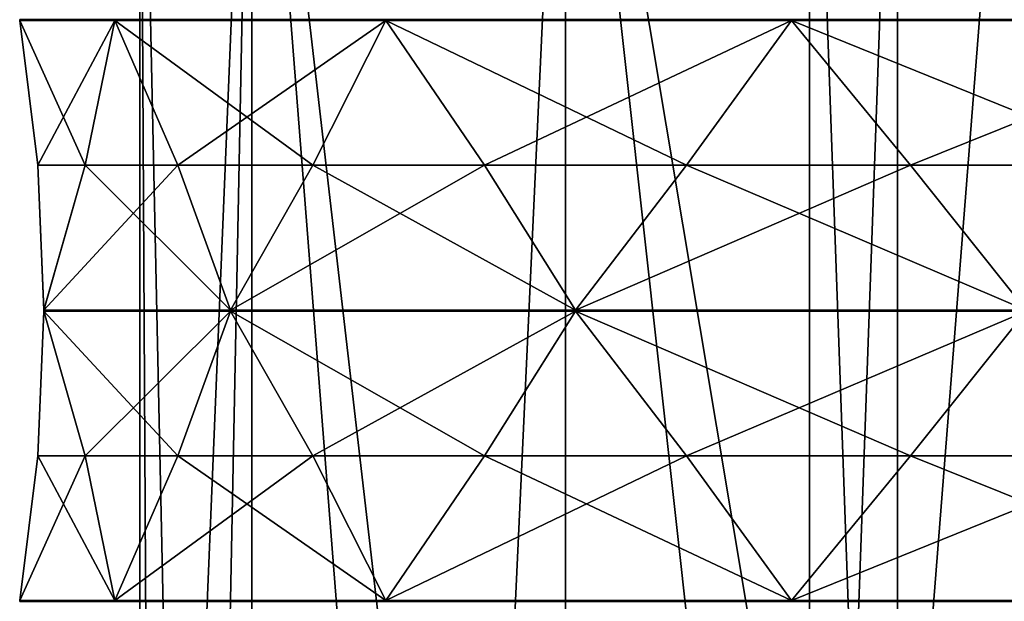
# Model space of a CAD drawing. Header units: millimetres. Extents: x -175 to 175, y 0 to 232.
# Tile 123 of 140: x 128 to 145, y 94 to 105. Entities that reach past the tile are written whole.
import ezdxf

# ---------------------------------------------------------------- set-up
doc = ezdxf.new("R2010")
doc.units = ezdxf.units.MM
doc.header["$LTSCALE"] = 65.185185
for name, color, linetype in [('682', 7, 'CONTINUOUS'), ('686', 7, 'CONTINUOUS'), ('709', 7, 'CONTINUOUS'), ('710', 7, 'CONTINUOUS'), ('734', 7, 'CONTINUOUS'), ('735', 7, 'CONTINUOUS'), ('736', 7, 'CONTINUOUS'), ('737', 7, 'CONTINUOUS'), ('747', 7, 'CONTINUOUS'), ('748', 7, 'CONTINUOUS'), ('749', 7, 'CONTINUOUS'), ('818', 7, 'CONTINUOUS'), ('819', 7, 'CONTINUOUS'), ('820', 7, 'CONTINUOUS'), ('821', 7, 'CONTINUOUS'), ('822', 7, 'CONTINUOUS'), ('823', 7, 'CONTINUOUS'), ('824', 7, 'CONTINUOUS'), ('825', 7, 'CONTINUOUS'), ('834', 7, 'CONTINUOUS'), ('835', 7, 'CONTINUOUS'), ('836', 7, 'CONTINUOUS'), ('837', 7, 'CONTINUOUS'), ('838', 7, 'CONTINUOUS'), ('839', 7, 'CONTINUOUS'), ('840', 7, 'CONTINUOUS'), ('841', 7, 'CONTINUOUS')]:
    doc.layers.add(name, color=color, linetype=linetype)

msp = doc.modelspace()

# ---------------------------------------------------------------- linework, layer by layer
at = {"layer": '682', "color": 7, "linetype": 'CONTINUOUS', "true_color": 0xe0f2ff}
for points in [[(131.756, 113.6, -8.786), (129.75, 113.6), (130.799, 65.1, -6.434), (131.756, 113.6, -8.786)], [(130.799, 65.1, -6.434), (129.75, 113.6), (130.014, 65.1, -3.259), (130.799, 65.1, -6.434)], [(130.014, 65.1, -3.259), (129.75, 113.6), (129.75, 65.1), (130.014, 65.1, -3.259)], [(135.287, 68.588, -13.914), (131.756, 113.6, -8.786), (130.799, 65.1, -6.434), (135.287, 68.588, -13.914)], [(137.375, 113.6, -15.832), (131.756, 113.6, -8.786), (135.287, 68.588, -13.914), (137.375, 113.6, -15.832)], [(142.125, 70.799, -18.656), (137.375, 113.6, -15.832), (135.287, 68.588, -13.914), (142.125, 70.799, -18.656)], [(145.494, 113.6, -19.742), (137.375, 113.6, -15.832), (142.125, 70.799, -18.656), (145.494, 113.6, -19.742)], [(145.494, 113.6, -19.742), (142.125, 70.799, -18.656), (147.329, 76.6, -20.073), (145.494, 113.6, -19.742)]]:
    msp.add_3dface(points, dxfattribs=at)
at = {"layer": '686', "color": 7, "linetype": 'CONTINUOUS', "true_color": 0xe0f2ff}
for points in [[(129.75, 65.1), (129.75, 113.6), (131.756, 113.6, 8.786), (129.75, 65.1)], [(129.75, 65.1), (131.756, 113.6, 8.786), (131.755, 65.1, 8.786), (129.75, 65.1)], [(131.755, 65.1, 8.786), (131.756, 113.6, 8.786), (137.374, 65.1, 15.832), (131.755, 65.1, 8.786)], [(131.756, 113.6, 8.786), (137.375, 113.6, 15.832), (137.374, 65.1, 15.832), (131.756, 113.6, 8.786)], [(137.374, 65.1, 15.832), (137.375, 113.6, 15.832), (145.494, 65.1, 19.742), (137.374, 65.1, 15.832)], [(137.375, 113.6, 15.832), (145.494, 113.6, 19.742), (145.494, 65.1, 19.742), (137.375, 113.6, 15.832)]]:
    msp.add_3dface(points, dxfattribs=at)
at = {"layer": '709', "color": 7, "linetype": 'CONTINUOUS', "true_color": 0xe0f2ff}
for points in [[(141.75, 69.6), (143.326, 69.6, 4.849), (141.75, 113.6), (141.75, 69.6)], [(141.75, 113.6), (143.326, 69.6, 4.849), (143.325, 113.6, 4.849), (141.75, 113.6)], [(143.326, 69.6, 4.849), (147.45, 113.6, 7.846), (143.325, 113.6, 4.849), (143.326, 69.6, 4.849)], [(143.326, 69.6, 4.849), (147.451, 69.6, 7.846), (147.45, 113.6, 7.846), (143.326, 69.6, 4.849)]]:
    msp.add_3dface(points, dxfattribs=at)
at = {"layer": '710', "color": 7, "linetype": 'CONTINUOUS', "true_color": 0xe0f2ff}
for points in [[(143.326, 69.6, -4.849), (141.75, 69.6), (143.325, 113.6, -4.849), (143.326, 69.6, -4.849)], [(141.75, 69.6), (141.75, 113.6), (143.325, 113.6, -4.849), (141.75, 69.6)], [(143.326, 69.6, -4.849), (143.325, 113.6, -4.849), (147.45, 113.6, -7.846), (143.326, 69.6, -4.849)], [(147.451, 69.6, -7.846), (143.326, 69.6, -4.849), (147.45, 113.6, -7.846), (147.451, 69.6, -7.846)]]:
    msp.add_3dface(points, dxfattribs=at)
at = {"layer": '734', "color": 7, "linetype": 'CONTINUOUS', "true_color": 0xe0f2ff}
for points in [[(127.6, 104.69), (127.923, 102.1, -2.174), (127.923, 102.1, 2.174), (127.6, 104.69)], [(127.923, 102.1, -2.174), (128.03, 99.51, -4.37), (127.923, 102.1, 2.174), (127.923, 102.1, -2.174)], [(127.923, 102.1, 2.174), (128.03, 99.51, -4.37), (128.03, 99.506, 4.369), (127.923, 102.1, 2.174)], [(128.03, 99.49, -4.37), (127.923, 96.9, -2.174), (128.03, 99.49, 4.37), (128.03, 99.49, -4.37)], [(128.03, 99.49, 4.37), (127.923, 96.9, -2.174), (127.923, 96.9, 2.174), (128.03, 99.49, 4.37)], [(128.03, 99.51, -4.37), (128.03, 99.5, -4.37), (128.03, 99.506, 4.369), (128.03, 99.51, -4.37)], [(128.03, 99.506, 4.369), (128.03, 99.5, -4.37), (128.03, 99.498, 4.37), (128.03, 99.506, 4.369)], [(128.03, 99.5, -4.37), (128.03, 99.49, -4.37), (128.03, 99.498, 4.37), (128.03, 99.5, -4.37)], [(128.03, 99.498, 4.37), (128.03, 99.49, -4.37), (128.03, 99.49, 4.37), (128.03, 99.498, 4.37)], [(127.923, 96.9, -2.174), (127.6, 94.31), (127.923, 96.9, 2.174), (127.923, 96.9, -2.174)]]:
    msp.add_3dface(points, dxfattribs=at)
at = {"layer": '735', "color": 7, "linetype": 'CONTINUOUS', "true_color": 0xe0f2ff}
for points in [[(129.305, 104.69, 8.572), (128.771, 102.1, 6.44), (130.435, 102.1, 10.458), (129.305, 104.69, 8.572)], [(128.771, 102.1, 6.44), (128.03, 99.506, 4.369), (130.435, 102.1, 10.458), (128.771, 102.1, 6.44)], [(130.435, 102.1, 10.458), (128.03, 99.506, 4.369), (131.374, 99.506, 12.444), (130.435, 102.1, 10.458)], [(128.03, 99.506, 4.369), (128.03, 99.498, 4.37), (131.374, 99.506, 12.444), (128.03, 99.506, 4.369)], [(131.374, 99.506, 12.444), (128.03, 99.498, 4.37), (131.375, 99.498, 12.445), (131.374, 99.506, 12.444)], [(128.03, 99.498, 4.37), (128.03, 99.49, 4.37), (131.375, 99.498, 12.445), (128.03, 99.498, 4.37)], [(131.375, 99.498, 12.445), (128.03, 99.49, 4.37), (131.375, 99.49, 12.445), (131.375, 99.498, 12.445)], [(128.03, 99.49, 4.37), (128.771, 96.9, 6.44), (131.375, 99.49, 12.445), (128.03, 99.49, 4.37)], [(131.375, 99.49, 12.445), (128.771, 96.9, 6.44), (130.435, 96.9, 10.458), (131.375, 99.49, 12.445)], [(128.771, 96.9, 6.44), (129.305, 94.31, 8.572), (130.435, 96.9, 10.458), (128.771, 96.9, 6.44)]]:
    msp.add_3dface(points, dxfattribs=at)
at = {"layer": '736', "color": 7, "linetype": 'CONTINUOUS', "true_color": 0xe0f2ff}
for points in [[(134.161, 104.69, 15.839), (132.851, 102.1, 14.074), (135.926, 102.1, 17.149), (134.161, 104.69, 15.839)], [(132.851, 102.1, 14.074), (131.374, 99.506, 12.444), (135.926, 102.1, 17.149), (132.851, 102.1, 14.074)], [(135.926, 102.1, 17.149), (131.374, 99.506, 12.444), (137.554, 99.506, 18.625), (135.926, 102.1, 17.149)], [(131.374, 99.506, 12.444), (131.375, 99.498, 12.445), (137.554, 99.506, 18.625), (131.374, 99.506, 12.444)], [(137.554, 99.506, 18.625), (131.375, 99.498, 12.445), (137.555, 99.498, 18.625), (137.554, 99.506, 18.625)], [(131.375, 99.498, 12.445), (131.375, 99.49, 12.445), (137.555, 99.498, 18.625), (131.375, 99.498, 12.445)], [(137.555, 99.498, 18.625), (131.375, 99.49, 12.445), (137.555, 99.49, 18.625), (137.555, 99.498, 18.625)], [(131.375, 99.49, 12.445), (132.851, 96.9, 14.074), (137.555, 99.49, 18.625), (131.375, 99.49, 12.445)], [(137.555, 99.49, 18.625), (132.851, 96.9, 14.074), (135.926, 96.9, 17.149), (137.555, 99.49, 18.625)], [(132.851, 96.9, 14.074), (134.161, 94.31, 15.839), (135.926, 96.9, 17.149), (132.851, 96.9, 14.074)]]:
    msp.add_3dface(points, dxfattribs=at)
at = {"layer": '737', "color": 7, "linetype": 'CONTINUOUS', "true_color": 0xe0f2ff}
for points in [[(141.428, 104.69, 20.695), (139.542, 102.1, 19.565), (143.56, 102.1, 21.229), (141.428, 104.69, 20.695)], [(139.542, 102.1, 19.565), (137.554, 99.506, 18.625), (143.56, 102.1, 21.229), (139.542, 102.1, 19.565)], [(143.56, 102.1, 21.229), (137.554, 99.506, 18.625), (145.629, 99.506, 21.97), (143.56, 102.1, 21.229)], [(137.554, 99.506, 18.625), (137.555, 99.498, 18.625), (145.629, 99.506, 21.97), (137.554, 99.506, 18.625)], [(145.629, 99.506, 21.97), (137.555, 99.498, 18.625), (145.63, 99.498, 21.97), (145.629, 99.506, 21.97)], [(137.555, 99.498, 18.625), (137.555, 99.49, 18.625), (145.63, 99.498, 21.97), (137.555, 99.498, 18.625)], [(145.63, 99.498, 21.97), (137.555, 99.49, 18.625), (145.63, 99.49, 21.97), (145.63, 99.498, 21.97)], [(137.555, 99.49, 18.625), (139.542, 96.9, 19.565), (145.63, 99.49, 21.97), (137.555, 99.49, 18.625)], [(145.63, 99.49, 21.97), (139.542, 96.9, 19.565), (143.56, 96.9, 21.229), (145.63, 99.49, 21.97)], [(139.542, 96.9, 19.565), (141.428, 94.31, 20.695), (143.56, 96.9, 21.229), (139.542, 96.9, 19.565)]]:
    msp.add_3dface(points, dxfattribs=at)
at = {"layer": '747', "color": 7, "linetype": 'CONTINUOUS', "true_color": 0xe0f2ff}
for points in [[(141.428, 104.69, -20.695), (143.56, 102.1, -21.229), (139.542, 102.1, -19.565), (141.428, 104.69, -20.695)], [(139.542, 102.1, -19.565), (145.631, 99.506, -21.97), (137.556, 99.506, -18.626), (139.542, 102.1, -19.565)], [(143.56, 102.1, -21.229), (145.631, 99.506, -21.97), (139.542, 102.1, -19.565), (143.56, 102.1, -21.229)], [(137.556, 99.506, -18.626), (145.63, 99.498, -21.97), (137.555, 99.498, -18.625), (137.556, 99.506, -18.626)], [(145.63, 99.498, -21.97), (145.63, 99.49, -21.97), (137.555, 99.498, -18.625), (145.63, 99.498, -21.97)], [(137.555, 99.498, -18.625), (145.63, 99.49, -21.97), (137.555, 99.49, -18.625), (137.555, 99.498, -18.625)], [(145.63, 99.49, -21.97), (143.56, 96.9, -21.229), (137.555, 99.49, -18.625), (145.63, 99.49, -21.97)], [(137.555, 99.49, -18.625), (143.56, 96.9, -21.229), (139.542, 96.9, -19.565), (137.555, 99.49, -18.625)], [(145.631, 99.506, -21.97), (145.63, 99.498, -21.97), (137.556, 99.506, -18.626), (145.631, 99.506, -21.97)], [(143.56, 96.9, -21.229), (141.428, 94.31, -20.695), (139.542, 96.9, -19.565), (143.56, 96.9, -21.229)]]:
    msp.add_3dface(points, dxfattribs=at)
at = {"layer": '748', "color": 7, "linetype": 'CONTINUOUS', "true_color": 0xe0f2ff}
for points in [[(134.161, 104.69, -15.839), (135.926, 102.1, -17.149), (132.851, 102.1, -14.074), (134.161, 104.69, -15.839)], [(132.851, 102.1, -14.074), (137.556, 99.506, -18.626), (131.375, 99.506, -12.446), (132.851, 102.1, -14.074)], [(135.926, 102.1, -17.149), (137.556, 99.506, -18.626), (132.851, 102.1, -14.074), (135.926, 102.1, -17.149)], [(137.556, 99.506, -18.626), (137.555, 99.498, -18.625), (131.375, 99.506, -12.446), (137.556, 99.506, -18.626)], [(131.375, 99.506, -12.446), (137.555, 99.498, -18.625), (131.375, 99.498, -12.445), (131.375, 99.506, -12.446)], [(137.555, 99.498, -18.625), (137.555, 99.49, -18.625), (131.375, 99.498, -12.445), (137.555, 99.498, -18.625)], [(131.375, 99.498, -12.445), (137.555, 99.49, -18.625), (131.375, 99.49, -12.445), (131.375, 99.498, -12.445)], [(137.555, 99.49, -18.625), (135.926, 96.9, -17.149), (131.375, 99.49, -12.445), (137.555, 99.49, -18.625)], [(131.375, 99.49, -12.445), (135.926, 96.9, -17.149), (132.851, 96.9, -14.074), (131.375, 99.49, -12.445)], [(135.926, 96.9, -17.149), (134.161, 94.31, -15.839), (132.851, 96.9, -14.074), (135.926, 96.9, -17.149)]]:
    msp.add_3dface(points, dxfattribs=at)
at = {"layer": '749', "color": 7, "linetype": 'CONTINUOUS', "true_color": 0xe0f2ff}
for points in [[(129.305, 104.69, -8.572), (130.435, 102.1, -10.458), (128.771, 102.1, -6.44), (129.305, 104.69, -8.572)], [(131.375, 99.506, -12.446), (128.03, 99.51, -4.37), (128.771, 102.1, -6.44), (131.375, 99.506, -12.446)], [(130.435, 102.1, -10.458), (131.375, 99.506, -12.446), (128.771, 102.1, -6.44), (130.435, 102.1, -10.458)], [(128.03, 99.5, -4.37), (128.03, 99.51, -4.37), (131.375, 99.506, -12.446), (128.03, 99.5, -4.37)], [(128.03, 99.5, -4.37), (131.375, 99.506, -12.446), (131.375, 99.498, -12.445), (128.03, 99.5, -4.37)], [(128.03, 99.49, -4.37), (128.03, 99.5, -4.37), (131.375, 99.49, -12.445), (128.03, 99.49, -4.37)], [(128.03, 99.5, -4.37), (131.375, 99.498, -12.445), (131.375, 99.49, -12.445), (128.03, 99.5, -4.37)], [(128.03, 99.49, -4.37), (131.375, 99.49, -12.445), (130.435, 96.9, -10.458), (128.03, 99.49, -4.37)], [(128.03, 99.49, -4.37), (130.435, 96.9, -10.458), (128.771, 96.9, -6.44), (128.03, 99.49, -4.37)], [(130.435, 96.9, -10.458), (129.305, 94.31, -8.572), (128.771, 96.9, -6.44), (130.435, 96.9, -10.458)]]:
    msp.add_3dface(points, dxfattribs=at)
at = {"layer": '818', "color": 7, "linetype": 'CONTINUOUS', "true_color": 0xe0f2ff}
for points in [[(141.428, 104.71, -20.695), (150, 104.71, -22.4), (150, 104.7, -22.4), (141.428, 104.71, -20.695)], [(141.428, 104.71, -20.695), (150, 104.7, -22.4), (141.428, 104.7, -20.695), (141.428, 104.71, -20.695)], [(150, 104.69, -22.4), (141.428, 104.69, -20.695), (141.428, 104.7, -20.695), (150, 104.69, -22.4)], [(150, 104.7, -22.4), (150, 104.69, -22.4), (141.428, 104.7, -20.695), (150, 104.7, -22.4)], [(150, 104.69, -22.4), (147.826, 102.1, -22.077), (141.428, 104.69, -20.695), (150, 104.69, -22.4)], [(147.826, 102.1, -22.077), (143.56, 102.1, -21.229), (141.428, 104.69, -20.695), (147.826, 102.1, -22.077)], [(147.826, 102.1, -22.077), (145.631, 99.506, -21.97), (143.56, 102.1, -21.229), (147.826, 102.1, -22.077)]]:
    msp.add_3dface(points, dxfattribs=at)
at = {"layer": '819', "color": 7, "linetype": 'CONTINUOUS', "true_color": 0xe0f2ff}
for points in [[(134.161, 104.71, -15.839), (141.428, 104.71, -20.695), (141.428, 104.7, -20.695), (134.161, 104.71, -15.839)], [(134.161, 104.71, -15.839), (141.428, 104.7, -20.695), (134.161, 104.7, -15.839), (134.161, 104.71, -15.839)], [(141.428, 104.69, -20.695), (134.161, 104.69, -15.839), (134.161, 104.7, -15.839), (141.428, 104.69, -20.695)], [(141.428, 104.7, -20.695), (141.428, 104.69, -20.695), (134.161, 104.7, -15.839), (141.428, 104.7, -20.695)], [(141.428, 104.69, -20.695), (139.542, 102.1, -19.565), (134.161, 104.69, -15.839), (141.428, 104.69, -20.695)], [(139.542, 102.1, -19.565), (135.926, 102.1, -17.149), (134.161, 104.69, -15.839), (139.542, 102.1, -19.565)], [(139.542, 102.1, -19.565), (137.556, 99.506, -18.626), (135.926, 102.1, -17.149), (139.542, 102.1, -19.565)]]:
    msp.add_3dface(points, dxfattribs=at)
at = {"layer": '820', "color": 7, "linetype": 'CONTINUOUS', "true_color": 0xe0f2ff}
for points in [[(129.305, 104.71, -8.572), (134.161, 104.71, -15.839), (134.161, 104.7, -15.839), (129.305, 104.71, -8.572)], [(129.305, 104.71, -8.572), (134.161, 104.7, -15.839), (129.305, 104.7, -8.572), (129.305, 104.71, -8.572)], [(134.161, 104.69, -15.839), (129.305, 104.69, -8.572), (129.305, 104.7, -8.572), (134.161, 104.69, -15.839)], [(134.161, 104.7, -15.839), (134.161, 104.69, -15.839), (129.305, 104.7, -8.572), (134.161, 104.7, -15.839)], [(134.161, 104.69, -15.839), (132.851, 102.1, -14.074), (129.305, 104.69, -8.572), (134.161, 104.69, -15.839)], [(132.851, 102.1, -14.074), (130.435, 102.1, -10.458), (129.305, 104.69, -8.572), (132.851, 102.1, -14.074)], [(132.851, 102.1, -14.074), (131.375, 99.506, -12.446), (130.435, 102.1, -10.458), (132.851, 102.1, -14.074)]]:
    msp.add_3dface(points, dxfattribs=at)
at = {"layer": '821', "color": 7, "linetype": 'CONTINUOUS', "true_color": 0xe0f2ff}
for points in [[(127.6, 104.71), (129.305, 104.71, -8.572), (129.305, 104.7, -8.572), (127.6, 104.71)], [(127.6, 104.71), (129.305, 104.7, -8.572), (127.6, 104.7, 0), (127.6, 104.71)], [(129.305, 104.69, -8.572), (127.6, 104.69), (127.6, 104.7, 0), (129.305, 104.69, -8.572)], [(129.305, 104.7, -8.572), (129.305, 104.69, -8.572), (127.6, 104.7, 0), (129.305, 104.7, -8.572)], [(127.923, 102.1, -2.174), (127.6, 104.69), (128.771, 102.1, -6.44), (127.923, 102.1, -2.174)], [(127.6, 104.69), (129.305, 104.69, -8.572), (128.771, 102.1, -6.44), (127.6, 104.69)], [(128.03, 99.51, -4.37), (127.923, 102.1, -2.174), (128.771, 102.1, -6.44), (128.03, 99.51, -4.37)]]:
    msp.add_3dface(points, dxfattribs=at)
at = {"layer": '822', "color": 7, "linetype": 'CONTINUOUS', "true_color": 0xe0f2ff}
for points in [[(129.305, 104.71, 8.572), (127.6, 104.71), (127.6, 104.7, 0), (129.305, 104.71, 8.572)], [(129.305, 104.71, 8.572), (127.6, 104.7, 0), (129.305, 104.7, 8.572), (129.305, 104.71, 8.572)], [(127.6, 104.69), (129.305, 104.69, 8.572), (129.305, 104.7, 8.572), (127.6, 104.69)], [(127.6, 104.7, 0), (127.6, 104.69), (129.305, 104.7, 8.572), (127.6, 104.7, 0)], [(127.6, 104.69), (127.923, 102.1, 2.174), (129.305, 104.69, 8.572), (127.6, 104.69)], [(127.923, 102.1, 2.174), (128.771, 102.1, 6.44), (129.305, 104.69, 8.572), (127.923, 102.1, 2.174)], [(127.923, 102.1, 2.174), (128.03, 99.506, 4.369), (128.771, 102.1, 6.44), (127.923, 102.1, 2.174)]]:
    msp.add_3dface(points, dxfattribs=at)
at = {"layer": '823', "color": 7, "linetype": 'CONTINUOUS', "true_color": 0xe0f2ff}
for points in [[(134.161, 104.71, 15.839), (129.305, 104.71, 8.572), (129.305, 104.7, 8.572), (134.161, 104.71, 15.839)], [(134.161, 104.71, 15.839), (129.305, 104.7, 8.572), (134.161, 104.7, 15.839), (134.161, 104.71, 15.839)], [(129.305, 104.69, 8.572), (134.161, 104.69, 15.839), (134.161, 104.7, 15.839), (129.305, 104.69, 8.572)], [(129.305, 104.7, 8.572), (129.305, 104.69, 8.572), (134.161, 104.7, 15.839), (129.305, 104.7, 8.572)], [(129.305, 104.69, 8.572), (130.435, 102.1, 10.458), (134.161, 104.69, 15.839), (129.305, 104.69, 8.572)], [(130.435, 102.1, 10.458), (132.851, 102.1, 14.074), (134.161, 104.69, 15.839), (130.435, 102.1, 10.458)], [(130.435, 102.1, 10.458), (131.374, 99.506, 12.444), (132.851, 102.1, 14.074), (130.435, 102.1, 10.458)]]:
    msp.add_3dface(points, dxfattribs=at)
at = {"layer": '824', "color": 7, "linetype": 'CONTINUOUS', "true_color": 0xe0f2ff}
for points in [[(141.428, 104.71, 20.695), (134.161, 104.71, 15.839), (134.161, 104.7, 15.839), (141.428, 104.71, 20.695)], [(141.428, 104.71, 20.695), (134.161, 104.7, 15.839), (141.428, 104.7, 20.695), (141.428, 104.71, 20.695)], [(134.161, 104.69, 15.839), (141.428, 104.69, 20.695), (141.428, 104.7, 20.695), (134.161, 104.69, 15.839)], [(134.161, 104.7, 15.839), (134.161, 104.69, 15.839), (141.428, 104.7, 20.695), (134.161, 104.7, 15.839)], [(134.161, 104.69, 15.839), (135.926, 102.1, 17.149), (141.428, 104.69, 20.695), (134.161, 104.69, 15.839)], [(135.926, 102.1, 17.149), (139.542, 102.1, 19.565), (141.428, 104.69, 20.695), (135.926, 102.1, 17.149)], [(135.926, 102.1, 17.149), (137.554, 99.506, 18.625), (139.542, 102.1, 19.565), (135.926, 102.1, 17.149)]]:
    msp.add_3dface(points, dxfattribs=at)
at = {"layer": '825', "color": 7, "linetype": 'CONTINUOUS', "true_color": 0xe0f2ff}
for points in [[(150, 104.71, 22.4), (141.428, 104.71, 20.695), (141.428, 104.7, 20.695), (150, 104.71, 22.4)], [(150, 104.71, 22.4), (141.428, 104.7, 20.695), (150, 104.7, 22.4), (150, 104.71, 22.4)], [(141.428, 104.69, 20.695), (150, 104.69, 22.4), (150, 104.7, 22.4), (141.428, 104.69, 20.695)], [(141.428, 104.7, 20.695), (141.428, 104.69, 20.695), (150, 104.7, 22.4), (141.428, 104.7, 20.695)], [(141.428, 104.69, 20.695), (143.56, 102.1, 21.229), (150, 104.69, 22.4), (141.428, 104.69, 20.695)], [(143.56, 102.1, 21.229), (147.826, 102.1, 22.077), (150, 104.69, 22.4), (143.56, 102.1, 21.229)], [(143.56, 102.1, 21.229), (145.629, 99.506, 21.97), (147.826, 102.1, 22.077), (143.56, 102.1, 21.229)]]:
    msp.add_3dface(points, dxfattribs=at)
at = {"layer": '834', "color": 7, "linetype": 'CONTINUOUS', "true_color": 0xe0f2ff}
for points in [[(145.63, 99.49, -21.97), (147.826, 96.9, -22.077), (143.56, 96.9, -21.229), (145.63, 99.49, -21.97)], [(150, 94.31, -22.4), (141.428, 94.31, -20.695), (143.56, 96.9, -21.229), (150, 94.31, -22.4)], [(147.826, 96.9, -22.077), (150, 94.31, -22.4), (143.56, 96.9, -21.229), (147.826, 96.9, -22.077)], [(141.428, 94.31, -20.695), (150, 94.31, -22.4), (150, 94.3, -22.4), (141.428, 94.31, -20.695)], [(141.428, 94.31, -20.695), (150, 94.3, -22.4), (141.428, 94.3, -20.695), (141.428, 94.31, -20.695)], [(150, 94.29, -22.4), (141.428, 94.29, -20.695), (141.428, 94.3, -20.695), (150, 94.29, -22.4)], [(150, 94.3, -22.4), (150, 94.29, -22.4), (141.428, 94.3, -20.695), (150, 94.3, -22.4)]]:
    msp.add_3dface(points, dxfattribs=at)
at = {"layer": '835', "color": 7, "linetype": 'CONTINUOUS', "true_color": 0xe0f2ff}
for points in [[(137.555, 99.49, -18.625), (139.542, 96.9, -19.565), (135.926, 96.9, -17.149), (137.555, 99.49, -18.625)], [(141.428, 94.31, -20.695), (134.161, 94.31, -15.839), (135.926, 96.9, -17.149), (141.428, 94.31, -20.695)], [(139.542, 96.9, -19.565), (141.428, 94.31, -20.695), (135.926, 96.9, -17.149), (139.542, 96.9, -19.565)], [(134.161, 94.31, -15.839), (141.428, 94.31, -20.695), (141.428, 94.3, -20.695), (134.161, 94.31, -15.839)], [(134.161, 94.31, -15.839), (141.428, 94.3, -20.695), (134.161, 94.3, -15.839), (134.161, 94.31, -15.839)], [(141.428, 94.29, -20.695), (134.161, 94.29, -15.839), (134.161, 94.3, -15.839), (141.428, 94.29, -20.695)], [(141.428, 94.3, -20.695), (141.428, 94.29, -20.695), (134.161, 94.3, -15.839), (141.428, 94.3, -20.695)]]:
    msp.add_3dface(points, dxfattribs=at)
at = {"layer": '836', "color": 7, "linetype": 'CONTINUOUS', "true_color": 0xe0f2ff}
for points in [[(131.375, 99.49, -12.445), (132.851, 96.9, -14.074), (130.435, 96.9, -10.458), (131.375, 99.49, -12.445)], [(134.161, 94.31, -15.839), (129.305, 94.31, -8.572), (130.435, 96.9, -10.458), (134.161, 94.31, -15.839)], [(132.851, 96.9, -14.074), (134.161, 94.31, -15.839), (130.435, 96.9, -10.458), (132.851, 96.9, -14.074)], [(129.305, 94.31, -8.572), (134.161, 94.31, -15.839), (134.161, 94.3, -15.839), (129.305, 94.31, -8.572)], [(129.305, 94.31, -8.572), (134.161, 94.3, -15.839), (129.305, 94.3, -8.572), (129.305, 94.31, -8.572)], [(134.161, 94.29, -15.839), (129.305, 94.29, -8.572), (129.305, 94.3, -8.572), (134.161, 94.29, -15.839)], [(134.161, 94.3, -15.839), (134.161, 94.29, -15.839), (129.305, 94.3, -8.572), (134.161, 94.3, -15.839)]]:
    msp.add_3dface(points, dxfattribs=at)
at = {"layer": '837', "color": 7, "linetype": 'CONTINUOUS', "true_color": 0xe0f2ff}
for points in [[(127.923, 96.9, -2.174), (128.03, 99.49, -4.37), (128.771, 96.9, -6.44), (127.923, 96.9, -2.174)], [(127.6, 94.31), (127.923, 96.9, -2.174), (129.305, 94.31, -8.572), (127.6, 94.31)], [(129.305, 94.31, -8.572), (127.923, 96.9, -2.174), (128.771, 96.9, -6.44), (129.305, 94.31, -8.572)], [(127.6, 94.31), (129.305, 94.31, -8.572), (129.305, 94.3, -8.572), (127.6, 94.31)], [(127.6, 94.31), (129.305, 94.3, -8.572), (127.6, 94.3, 0), (127.6, 94.31)], [(129.305, 94.29, -8.572), (127.6, 94.29), (127.6, 94.3, 0), (129.305, 94.29, -8.572)], [(129.305, 94.3, -8.572), (129.305, 94.29, -8.572), (127.6, 94.3, 0), (129.305, 94.3, -8.572)]]:
    msp.add_3dface(points, dxfattribs=at)
at = {"layer": '838', "color": 7, "linetype": 'CONTINUOUS', "true_color": 0xe0f2ff}
for points in [[(128.03, 99.49, 4.37), (127.923, 96.9, 2.174), (128.771, 96.9, 6.44), (128.03, 99.49, 4.37)], [(127.923, 96.9, 2.174), (127.6, 94.31), (128.771, 96.9, 6.44), (127.923, 96.9, 2.174)], [(127.6, 94.31), (129.305, 94.31, 8.572), (128.771, 96.9, 6.44), (127.6, 94.31)], [(129.305, 94.31, 8.572), (127.6, 94.31), (127.6, 94.3, 0), (129.305, 94.31, 8.572)], [(129.305, 94.31, 8.572), (127.6, 94.3, 0), (129.305, 94.3, 8.572), (129.305, 94.31, 8.572)], [(127.6, 94.29), (129.305, 94.29, 8.572), (129.305, 94.3, 8.572), (127.6, 94.29)], [(127.6, 94.3, 0), (127.6, 94.29), (129.305, 94.3, 8.572), (127.6, 94.3, 0)]]:
    msp.add_3dface(points, dxfattribs=at)
at = {"layer": '839', "color": 7, "linetype": 'CONTINUOUS', "true_color": 0xe0f2ff}
for points in [[(131.375, 99.49, 12.445), (130.435, 96.9, 10.458), (132.851, 96.9, 14.074), (131.375, 99.49, 12.445)], [(130.435, 96.9, 10.458), (129.305, 94.31, 8.572), (132.851, 96.9, 14.074), (130.435, 96.9, 10.458)], [(129.305, 94.31, 8.572), (134.161, 94.31, 15.839), (132.851, 96.9, 14.074), (129.305, 94.31, 8.572)], [(134.161, 94.31, 15.839), (129.305, 94.31, 8.572), (129.305, 94.3, 8.572), (134.161, 94.31, 15.839)], [(134.161, 94.31, 15.839), (129.305, 94.3, 8.572), (134.161, 94.3, 15.839), (134.161, 94.31, 15.839)], [(129.305, 94.29, 8.572), (134.161, 94.29, 15.839), (134.161, 94.3, 15.839), (129.305, 94.29, 8.572)], [(129.305, 94.3, 8.572), (129.305, 94.29, 8.572), (134.161, 94.3, 15.839), (129.305, 94.3, 8.572)]]:
    msp.add_3dface(points, dxfattribs=at)
at = {"layer": '840', "color": 7, "linetype": 'CONTINUOUS', "true_color": 0xe0f2ff}
for points in [[(137.555, 99.49, 18.625), (135.926, 96.9, 17.149), (139.542, 96.9, 19.565), (137.555, 99.49, 18.625)], [(135.926, 96.9, 17.149), (134.161, 94.31, 15.839), (139.542, 96.9, 19.565), (135.926, 96.9, 17.149)], [(134.161, 94.31, 15.839), (141.428, 94.31, 20.695), (139.542, 96.9, 19.565), (134.161, 94.31, 15.839)], [(141.428, 94.31, 20.695), (134.161, 94.31, 15.839), (134.161, 94.3, 15.839), (141.428, 94.31, 20.695)], [(141.428, 94.31, 20.695), (134.161, 94.3, 15.839), (141.428, 94.3, 20.695), (141.428, 94.31, 20.695)], [(134.161, 94.29, 15.839), (141.428, 94.29, 20.695), (141.428, 94.3, 20.695), (134.161, 94.29, 15.839)], [(134.161, 94.3, 15.839), (134.161, 94.29, 15.839), (141.428, 94.3, 20.695), (134.161, 94.3, 15.839)]]:
    msp.add_3dface(points, dxfattribs=at)
at = {"layer": '841', "color": 7, "linetype": 'CONTINUOUS', "true_color": 0xe0f2ff}
for points in [[(145.63, 99.49, 21.97), (143.56, 96.9, 21.229), (147.826, 96.9, 22.077), (145.63, 99.49, 21.97)], [(143.56, 96.9, 21.229), (141.428, 94.31, 20.695), (147.826, 96.9, 22.077), (143.56, 96.9, 21.229)], [(141.428, 94.31, 20.695), (150, 94.31, 22.4), (147.826, 96.9, 22.077), (141.428, 94.31, 20.695)], [(150, 94.31, 22.4), (141.428, 94.31, 20.695), (141.428, 94.3, 20.695), (150, 94.31, 22.4)], [(150, 94.31, 22.4), (141.428, 94.3, 20.695), (150, 94.3, 22.4), (150, 94.31, 22.4)], [(141.428, 94.29, 20.695), (150, 94.29, 22.4), (150, 94.3, 22.4), (141.428, 94.29, 20.695)], [(141.428, 94.3, 20.695), (141.428, 94.29, 20.695), (150, 94.3, 22.4), (141.428, 94.3, 20.695)]]:
    msp.add_3dface(points, dxfattribs=at)

doc.saveas('drawing.dxf')
